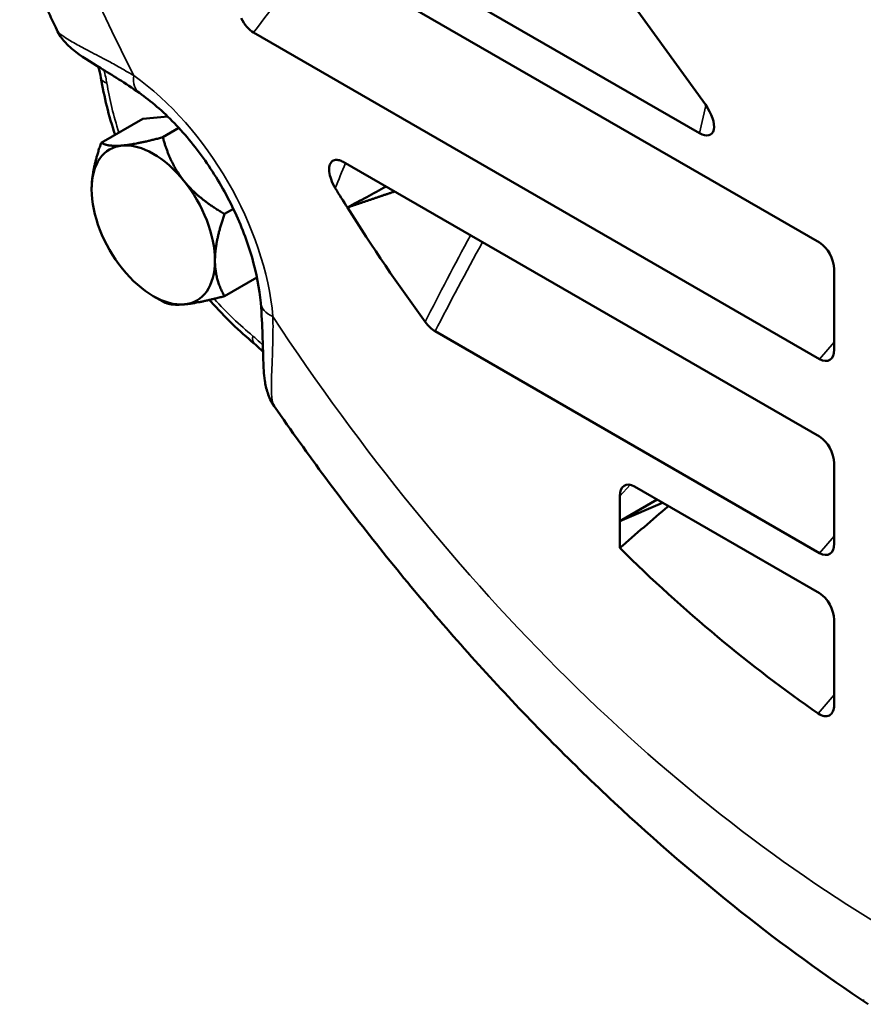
# Model space of a CAD drawing. Header units: inches. Extents: x 1 to 237, y 4 to 150.
# Tile 146 of 237: x 175.92 to 178.31, y 76.59 to 79.38. Entities that reach past the tile are written whole.
import ezdxf

# ---------------------------------------------------------------- set-up
doc = ezdxf.new("R2010")
doc.units = ezdxf.units.IN
doc.header["$LTSCALE"] = 7
doc.header["$MEASUREMENT"] = 0
doc.layers.add('Visible (ANSI)', color=7, linetype='Continuous', lineweight=50)
doc.layers.add('Visible Narrow (ANSI)', color=7, linetype='Continuous', lineweight=35)

msp = doc.modelspace()

# ---------------------------------------------------------------- linework, layer by layer
at = {"layer": 'Visible (ANSI)'}
for p, q in [((176.3385, 79.9342), (177.849, 79.0621)), ((178.189, 78.7515), (176.439, 79.7619)), ((177.7214, 79.3431), (177.5837, 79.534)), ((176.5854, 79.3475), (178.1894, 78.4214)), ((177.8659, 79.1429), (177.7214, 79.3431)), ((176.1532, 79.0348), (176.2711, 79.1029)), ((176.2711, 79.1029), (176.3419, 79.1092)), ((176.3281, 79.0504), (176.3736, 79.0767)), ((178.189, 78.2012), (176.8395, 78.9803)), ((176.5029, 78.8329), (176.528, 78.8474)), ((178.2307, 78.6049), (178.2307, 78.6762)), ((176.5029, 78.5998), (176.5947, 78.6528)), ((176.301, 78.5998), (176.3281, 78.5842)), ((178.2307, 78.4481), (178.2307, 78.6049)), ((177.0998, 78.5001), (178.1894, 77.8711)), ((178.2307, 78.0546), (178.2307, 78.1259)), ((178.189, 77.757), (177.6647, 78.0597)), ((177.623, 78.0326), (177.623, 77.9613)), ((178.2307, 77.8978), (178.2307, 78.0546)), ((177.729, 78.0225), (177.623, 77.9613)), ((177.7447, 78.0135), (177.623, 77.9613)), ((177.623, 77.9613), (177.623, 77.8854)), ((178.2307, 77.6104), (178.2307, 77.6817)), ((178.2307, 77.4405), (178.2307, 77.6104)), ((178.3134, 76.6013), (178.3134, 76.6046))]:
    msp.add_line(p, q, dxfattribs=at)
for centre, major_axis, ratio, start_param, end_param in [((176.5828, 79.4011), (-0.0301, 0.0568), 0.54269, 1.515101, 2.427229), ((176.2118, 79.2285), (-0.0592, -0.01), 0.442924, 6.283158, 6.283185), ((177.8392, 79.1199), (0.0421, -0.0615), 0.470669, 5.506358, 7.905795), ((176.301, 78.8017), (-0.1236, 0.2141), 0.57735, 6.021386, 7.068583), ((176.301, 78.8017), (-0.1236, 0.2141), 0.57735, 4.974188, 6.021386), ((176.301, 78.8017), (0.1236, -0.2141), 0.57735, 0.785398, 1.832596), ((176.301, 78.8017), (-0.1236, 0.2141), 0.57735, 0.785398, 1.832596), ((178.4185, 80.0242), (1.6875, -2.9228), 0.57735, 4.762103, 4.781234), ((178.4185, 80.0242), (1.6875, -2.9228), 0.57735, 4.781234, 4.898256), ((178.1883, 78.6998), (0.0278, -0.0549), 0.585536, 0.857139, 2.410035), ((176.301, 78.8017), (0.1236, -0.2141), 0.57735, 6.021386, 7.068583), ((176.301, 78.8017), (0.1236, -0.2141), 0.57735, 4.974188, 6.021386), ((176.626, 78.511), (-0.0382, -0.0463), 0.442924, 0, 0.000022), ((178.1882, 78.4742), (0.0289, -0.056), 0.558594, 5.567579, 7.108561), ((178.1883, 78.1495), (0.0278, -0.0549), 0.585536, 0.857139, 2.410035), ((177.6655, 78.0071), (0.0285, -0.0557), 0.565091, 2.423628, 3.976524), ((178.1882, 77.9239), (0.0289, -0.056), 0.558594, 5.567579, 7.108561), ((178.4185, 80.0242), (1.6875, -2.9228), 0.57735, 5.15795, 5.40002), ((178.1883, 77.7053), (0.0278, -0.0549), 0.585536, 0.857139, 2.410035), ((178.1882, 77.4667), (0.0288, -0.0562), 0.557961, 5.478849, 7.111234)]:
    msp.add_ellipse(centre, major_axis=major_axis, ratio=ratio, start_param=start_param, end_param=end_param, dxfattribs=at)
for points, knots in [([(176.0272, 79.3555), (176.0199, 79.3709), (176.0127, 79.3862), (175.9984, 79.417), (175.9913, 79.4324), (175.9772, 79.4632), (175.9702, 79.4787), (175.9564, 79.5096), (175.9495, 79.525), (175.9358, 79.556), (175.9291, 79.5715), (175.9224, 79.587)], [4.06736169, 4.06736169, 4.06736169, 4.06736169, 4.07898124, 4.07898124, 4.0906008, 4.0906008, 4.10222036, 4.10222036, 4.11383991, 4.11383991, 4.12545947, 4.12545947, 4.12545947, 4.12545947]), ([(176.2615, 79.176), (176.2214, 79.2041), (176.1835, 79.2273), (176.1213, 79.2654), (176.0971, 79.2793), (176.0655, 79.3053), (176.0577, 79.3123), (176.0419, 79.3304), (176.0337, 79.3418), (176.0273, 79.3553)], [0, 0, 0, 0, 0.445965, 0.445965, 0.889627, 0.889627, 1.027844, 1.027844, 1.171653, 1.171653, 1.171653, 1.171653]), ([(176.2615, 79.176), (176.2945, 79.1529), (176.3283, 79.1239), (176.3934, 79.0565), (176.4246, 79.0182), (176.4815, 78.9354), (176.5071, 78.8911), (176.5503, 78.8005), (176.5679, 78.7542), (176.5937, 78.6642), (176.6019, 78.6205), (176.6054, 78.5803)], [0.106056, 0.106056, 0.106056, 0.106056, 0.377793, 0.377793, 0.64953, 0.64953, 0.921267, 0.921267, 1.193003, 1.193003, 1.46474, 1.46474, 1.46474, 1.46474]), ([(176.8169, 78.9059), (176.8119, 78.9139), (176.8078, 78.9226), (176.8021, 78.9386), (176.8004, 78.9459), (176.7991, 78.959), (176.7994, 78.9648), (176.8018, 78.9746), (176.8039, 78.9786), (176.8097, 78.9841), (176.8131, 78.9857), (176.8205, 78.9867), (176.8243, 78.9863), (176.832, 78.9841), (176.8357, 78.9825), (176.8395, 78.9803)], [-0.376306, -0.376306, -0.376306, -0.376306, -0.3042794, -0.3042794, -0.2430308, -0.2430308, -0.188153, -0.188153, -0.1346078, -0.1346078, -0.0848133, -0.0848133, -0.0404413, -0.0404413, 0, 0, 0, 0]), ([(176.4601, 78.589), (176.4615, 78.5875), (176.4628, 78.586), (176.5034, 78.5404), (176.5449, 78.5001), (176.5878, 78.4647)], [2.6923146, 2.6923146, 2.6923146, 2.6923146, 2.7002187, 2.7002187, 2.9295681, 2.9295681, 2.9295681, 2.9295681]), ([(176.6436, 78.2878), (176.635, 78.3003), (176.6291, 78.3133), (176.621, 78.3377), (176.6187, 78.3491), (176.6142, 78.3795), (176.6134, 78.3977), (176.612, 78.4396), (176.6116, 78.4632), (176.6097, 78.517), (176.6083, 78.5477), (176.6054, 78.5803)], [0.000819, 0.000819, 0.000819, 0.000819, 0.146606, 0.146606, 0.304436, 0.304436, 0.589452, 0.589452, 0.875747, 0.875747, 1.173733, 1.173733, 1.173733, 1.173733]), ([(177.0998, 78.5001), (177.0949, 78.503), (177.0901, 78.5067), (177.0806, 78.5156), (177.076, 78.5209), (177.0719, 78.5266)], [-0.1071112, -0.1071112, -0.1071112, -0.1071112, -0.0543078, -0.0543078, 0, 0, 0, 0]), ([(176.612, 78.4421), (176.6117, 78.4424), (176.6114, 78.4427), (176.6035, 78.4509), (176.5956, 78.4583), (176.5878, 78.4647)], [0.11464972, 0.11464972, 0.11464972, 0.11464972, 0.11807582, 0.11807582, 0.20881421, 0.20881421, 0.20881421, 0.20881421]), ([(178.3277, 76.5911), (178.2052, 76.6723), (178.0847, 76.76), (177.8441, 76.9509), (177.7242, 77.0544), (177.4901, 77.2732), (177.3759, 77.3884), (177.1542, 77.6292), (177.0467, 77.7548), (176.8392, 78.0148), (176.7393, 78.1494), (176.6437, 78.2876)], [3.2153243, 3.2153243, 3.2153243, 3.2153243, 3.3264997, 3.3264997, 3.4415301, 3.4415301, 3.5565606, 3.5565606, 3.671591, 3.671591, 3.7866214, 3.7866214, 3.7866214, 3.7866214])]:
    msp.add_open_spline(points, degree=3, knots=knots, dxfattribs=at)
for points in [[(176.1526, 79.2185), (176.1509, 79.2289), (176.1484, 79.2397), (176.1451, 79.2508)], [(176.1526, 79.2185), (176.1615, 79.1656), (176.1749, 79.1115), (176.1925, 79.0575)], [(176.9608, 78.9103), (176.9242, 78.8906), (176.8876, 78.8709), (176.8511, 78.8512)], [(177.7609, 78.0042), (177.7149, 77.9646), (177.6689, 77.925), (177.623, 77.8854)]]:
    msp.add_open_spline(points, degree=3, dxfattribs=at)
for points, weights in [([(176.2136, 79.027), (176.2542, 79.0306), (176.3281, 79.0504)], [1.49417609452, 1.49417609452, 1.38689907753]), ([(176.3281, 79.0504), (176.3479, 78.9765), (176.3884, 78.926)], [1.38689907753, 1.49417609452, 1.49417609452]), ([(176.1262, 78.9026), (176.1262, 78.9567), (176.1532, 79.0348)], [1.49417609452, 1.49417609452, 1.38689907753]), ([(176.1532, 79.0348), (176.173, 79.0233), (176.2136, 79.027)], [1.38689907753, 1.49417609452, 1.49417609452]), ([(176.3884, 78.926), (176.429, 78.8756), (176.5029, 78.8329)], [1.49417609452, 1.49417609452, 1.38689907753]), ([(176.9848, 78.8964), (176.9183, 78.874), (176.8511, 78.8512)], [1.00001639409, 1.00001377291, 1.00000480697]), ([(176.5029, 78.8329), (176.4758, 78.7548), (176.4758, 78.7007)], [1.38689907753, 1.49417609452, 1.49417609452]), ([(176.4758, 78.7007), (176.4758, 78.6466), (176.5029, 78.5998)], [1.49417609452, 1.49417609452, 1.38689907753]), ([(176.5029, 78.5998), (176.429, 78.58), (176.3884, 78.5764)], [1.38689907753, 1.49417609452, 1.49417609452]), ([(176.3884, 78.5764), (176.3479, 78.5727), (176.3281, 78.5842)], [1.49417609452, 1.49417609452, 1.38689907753])]:
    msp.add_rational_spline(points, weights, degree=2, dxfattribs=at)
at = {"layer": 'Visible Narrow (ANSI)'}
for p, q in [((177.849, 79.0621), (177.8675, 79.1406)), ((178.1894, 78.4214), (178.2307, 78.4688)), ((177.6524, 78.0645), (177.623, 78.0326)), ((178.1894, 77.8711), (178.2307, 77.9185))]:
    msp.add_line(p, q, dxfattribs=at)
for centre, major_axis, ratio, start_param, end_param in [((178.4185, 80.0242), (-1.9855, 3.439), 0.57735, 1.308997, 1.471255), ((181.04, 80.9044), (5.9606, 5.6841), 0.277186, 2.079856, 2.11983), ((176.2118, 79.2285), (-0.0592, -0.01), 0.442924, 0, 0.699666), ((176.6972, 79.0304), (0.3818, -0.6613), 0.57735, 4.139015, 4.342907), ((176.3303, 79.2743), (-0.0688, -0.0983), 0.512989, 5.545478, 6.283185), ((176.1985, 78.7425), (0.3141, -0.544), 0.57735, 0.891455, 2.250138), ((182.4112, 82.6444), (5.6489, 5.9009), 0.299825, 2.490572, 2.505061), ((181.1126, 81.021), (4.3204, 4.5375), 0.283062, 2.333061, 2.393602), ((182.4297, 81.7405), (5.618, 5.3575), 0.277186, 2.418837, 2.47338), ((176.6972, 79.0304), (0.3818, -0.6613), 0.57735, 5.070443, 5.285763), ((176.725, 78.5908), (-0.1195, -0.0105), 0.512989, 0, 0.737707), ((178.4185, 80.0242), (-1.9855, 3.439), 0.57735, 1.670338, 2.356194), ((176.626, 78.511), (-0.0382, -0.0463), 0.442924, 5.583519, 6.283185)]:
    msp.add_ellipse(centre, major_axis=major_axis, ratio=ratio, start_param=start_param, end_param=end_param, dxfattribs=at)
for points, knots in [([(176.0272, 79.3555), (176.0278, 79.3543), (176.0285, 79.353), (176.0295, 79.3517), (176.0295, 79.3516), (176.0313, 79.3492), (176.0336, 79.3467), (176.0395, 79.3414), (176.0431, 79.3386), (176.0475, 79.3356), (176.0477, 79.3354), (176.0523, 79.3323), (176.0572, 79.3292), (176.0677, 79.3229), (176.0732, 79.3197), (176.0798, 79.316), (176.0805, 79.3157), (176.087, 79.312), (176.0934, 79.3086), (176.1068, 79.3015), (176.114, 79.2977), (176.1225, 79.2932), (176.1235, 79.2927), (176.1253, 79.2917), (176.1261, 79.2913), (176.1356, 79.2863), (176.1445, 79.2816), (176.1633, 79.2716), (176.1731, 79.2664), (176.196, 79.2539), (176.2094, 79.2464), (176.2306, 79.2341), (176.238, 79.2298), (176.2455, 79.2253)], [0.01710456, 0.01710456, 0.01710456, 0.01710456, 0.01775134, 0.01775134, 0.01777184, 0.01777184, 0.01895808, 0.01895808, 0.02016481, 0.02016481, 0.0202278, 0.0202278, 0.02146559, 0.02146559, 0.02257827, 0.02257827, 0.02270351, 0.02270351, 0.023785, 0.023785, 0.02485355, 0.02485355, 0.02499173, 0.02499173, 0.02511067, 0.02511067, 0.02630088, 0.02630088, 0.02748866, 0.02748866, 0.02902069, 0.02902069, 0.02981866, 0.02981866, 0.02981866, 0.02981866]), ([(176.1609, 79.2412), (176.1628, 79.2343), (176.1645, 79.2275), (176.1661, 79.2207), (176.1673, 79.2151), (176.1684, 79.2095), (176.1693, 79.204)], [0.001419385, 0.001419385, 0.001419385, 0.001419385, 0.001988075, 0.001988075, 0.001988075, 0.002460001, 0.002460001, 0.002460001, 0.002460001]), ([(176.6401, 78.5418), (176.6405, 78.5161), (176.6403, 78.4923), (176.6398, 78.4699), (176.6395, 78.4585), (176.6392, 78.4474), (176.6388, 78.4368), (176.6384, 78.4262), (176.638, 78.4161), (176.6376, 78.4064), (176.6376, 78.4055), (176.6376, 78.4046), (176.6375, 78.4037), (176.6372, 78.3946), (176.6368, 78.3859), (176.6365, 78.3777), (176.6365, 78.3773), (176.6365, 78.3768), (176.6365, 78.3763), (176.6362, 78.3685), (176.636, 78.3613), (176.6359, 78.3545), (176.6359, 78.3538), (176.6359, 78.3531), (176.6359, 78.3524), (176.6358, 78.3455), (176.6357, 78.3391), (176.6358, 78.3332), (176.6359, 78.3268), (176.6362, 78.321), (176.6366, 78.3157), (176.6366, 78.3155), (176.6366, 78.3153), (176.6367, 78.315), (176.637, 78.3106), (176.6375, 78.3066), (176.6382, 78.3031), (176.6383, 78.3026), (176.6384, 78.302), (176.6385, 78.3015), (176.6393, 78.2976), (176.6403, 78.2944), (176.6415, 78.2916), (176.6422, 78.2901), (176.6429, 78.2888), (176.6437, 78.2876)], [0, 0, 0, 0, 0.00233681, 0.00233681, 0.00233681, 0.00352771, 0.00352771, 0.00352771, 0.00472083, 0.00472083, 0.00472083, 0.0048295, 0.0048295, 0.0048295, 0.00597045, 0.00597045, 0.00597045, 0.00603688, 0.00603688, 0.00603688, 0.00713353, 0.00713353, 0.00713353, 0.00724425, 0.00724425, 0.00724425, 0.0083709, 0.0083709, 0.0083709, 0.00960567, 0.00960567, 0.00960567, 0.009659, 0.009659, 0.009659, 0.01070326, 0.01070326, 0.01070326, 0.01086638, 0.01086638, 0.01086638, 0.01206785, 0.01206785, 0.01206785, 0.01273462, 0.01273462, 0.01273462, 0.01273462]), ([(176.5836, 78.4865), (176.5904, 78.4808), (176.5971, 78.4748), (176.6036, 78.4685), (176.6063, 78.4659), (176.6089, 78.4632), (176.6115, 78.4605)], [0, 0, 0, 0, 0.000742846, 0.000742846, 0.000742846, 0.001045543, 0.001045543, 0.001045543, 0.001045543])]:
    msp.add_open_spline(points, degree=3, knots=knots, dxfattribs=at)
msp.add_open_spline([(178.1855, 77.4162), (178.2006, 77.4337), (178.2157, 77.4513), (178.2307, 77.4689)], degree=3, dxfattribs=at)

doc.saveas('drawing.dxf')
